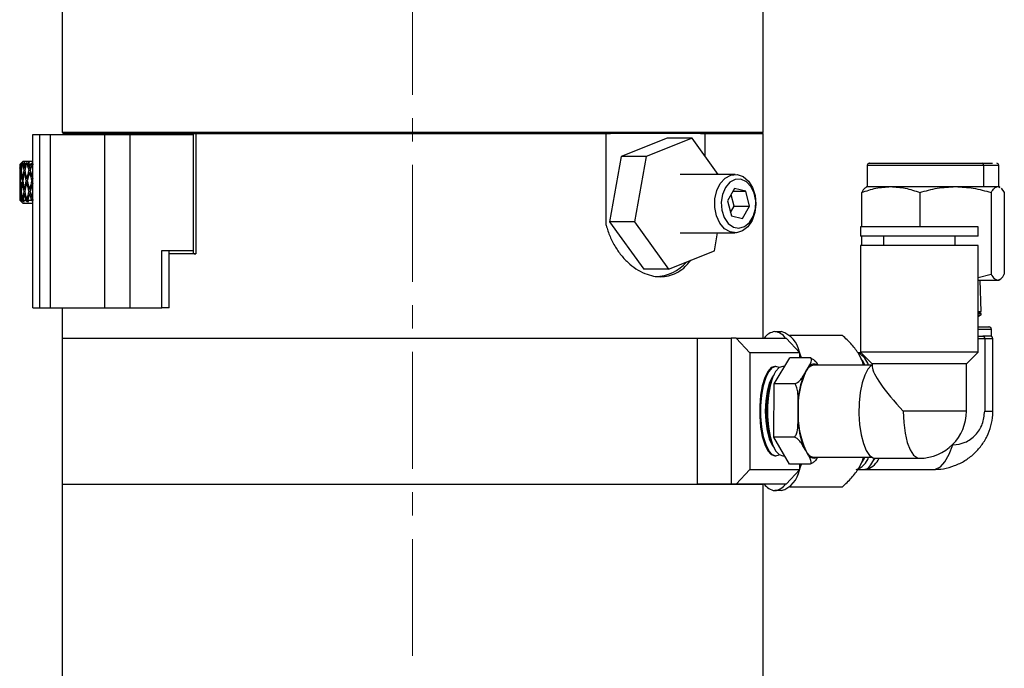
# Model space of a CAD drawing. Header units: inches. Extents: x 2.6 to 39.6, y 3.9 to 32.3.
# Tile 56 of 74: x 23.7 to 28, y 16.9 to 19.7. Entities that reach past the tile are written whole.
import ezdxf

# ---------------------------------------------------------------- set-up
doc = ezdxf.new("R2010")
doc.units = ezdxf.units.IN
doc.header["$MEASUREMENT"] = 0
doc.linetypes.add('CENTERX2', pattern=[0.8, 0.5, -0.1, 0.1, -0.1])

msp = doc.modelspace()

# ---------------------------------------------------------------- linework, layer by layer
at = {"color": 7, "linetype": 'CENTERX2', "lineweight": 18}
msp.add_line((25.4232, 11.3684), (25.4232, 24.8349), dxfattribs=at)
at = {"color": 7, "linetype": 'Continuous', "lineweight": 25}
for p, q in [((23.9232, 20.1978), (23.9232, 19.2078)), ((26.9232, 19.2078), (26.9232, 20.1978)), ((23.7982, 18.4578), (23.7982, 19.1978)), ((23.7982, 19.1978), (23.8282, 19.1978)), ((23.8282, 18.4578), (23.8282, 19.1978)), ((23.8282, 19.1978), (23.8732, 19.1978)), ((23.8732, 18.4578), (23.8732, 19.1978)), ((23.8732, 19.1978), (24.1064, 19.1978)), ((23.9232, 19.2078), (23.9282, 19.2028)), ((23.9232, 19.2078), (26.9232, 19.2078)), ((24.4839, 19.2028), (23.9282, 19.2028)), ((24.1064, 18.4578), (24.1064, 19.1978)), ((24.1064, 19.1978), (24.2147, 19.1978)), ((24.2147, 18.4578), (24.2147, 19.1978)), ((24.2147, 19.1978), (24.4839, 19.1978)), ((24.4839, 19.2028), (24.4839, 18.6945)), ((24.4853, 19.2028), (24.4953, 19.2028)), ((24.4953, 19.2028), (24.4953, 18.6878)), ((24.4953, 19.2028), (26.2516, 19.2028)), ((26.2516, 18.8103), (26.2516, 19.2028)), ((26.2516, 19.2028), (26.2701, 19.2028)), ((26.6551, 19.2028), (26.2701, 19.2028)), ((26.5129, 19.1826), (26.3164, 19.1042)), ((26.6189, 19.1826), (26.4225, 19.1042)), ((26.6189, 19.1826), (26.5129, 19.1826)), ((26.7313, 19.0278), (26.6189, 19.1826)), ((26.6551, 19.2028), (26.6737, 19.2028)), ((26.6737, 19.2028), (26.6737, 19.1072)), ((26.6737, 19.2028), (26.9232, 19.2028)), ((26.9182, 19.2028), (26.9232, 19.2078)), ((26.9232, 18.3278), (26.9232, 19.2028)), ((26.3164, 19.1042), (26.2662, 18.8244)), ((26.4225, 19.1042), (26.3164, 19.1042)), ((26.4225, 19.1042), (26.3722, 18.8244)), ((23.7567, 19.0848), (23.7417, 19.0698)), ((23.7417, 19.0698), (23.7417, 19.0651)), ((23.742, 19.0698), (23.7417, 19.0698)), ((23.7422, 19.055), (23.7417, 19.0551)), ((23.749, 19.0766), (23.742, 19.0698)), ((23.7428, 19.0698), (23.7481, 19.0748)), ((23.744, 19.0698), (23.7428, 19.0698)), ((23.7501, 19.0766), (23.744, 19.0698)), ((23.7456, 19.0698), (23.7528, 19.078)), ((23.7489, 19.0698), (23.7456, 19.0698)), ((23.7495, 19.0547), (23.7471, 19.0551)), ((23.7481, 19.0748), (23.749, 19.0766)), ((23.7565, 19.0766), (23.7489, 19.0698)), ((23.7528, 19.078), (23.7501, 19.0766)), ((23.7501, 19.0766), (23.7503, 19.0751)), ((23.7516, 19.0698), (23.7574, 19.0748)), ((23.7547, 19.0698), (23.7516, 19.0698)), ((23.7598, 19.0766), (23.7547, 19.0698)), ((23.7565, 19.0766), (23.7564, 19.0739)), ((23.7574, 19.0748), (23.7565, 19.0766)), ((23.7567, 19.0848), (23.7982, 19.0848)), ((23.7583, 19.0698), (23.7642, 19.078)), ((23.7643, 19.0698), (23.7583, 19.0698)), ((23.7642, 19.078), (23.7598, 19.0766)), ((23.7598, 19.0766), (23.7607, 19.0731)), ((23.7653, 19.0544), (23.7612, 19.0551)), ((23.7724, 19.0766), (23.7643, 19.0698)), ((23.7651, 19.0545), (23.7652, 19.0539)), ((23.7689, 19.0698), (23.775, 19.0748)), ((23.7739, 19.0698), (23.7689, 19.0698)), ((23.7724, 19.0766), (23.7717, 19.0721)), ((23.775, 19.0748), (23.7724, 19.0766)), ((23.7778, 19.0766), (23.7739, 19.0698)), ((23.7838, 19.078), (23.7778, 19.0766)), ((23.7778, 19.0766), (23.7797, 19.0706)), ((23.7793, 19.0698), (23.7838, 19.078)), ((23.7879, 19.0698), (23.7793, 19.0698)), ((23.7892, 19.0541), (23.7835, 19.0551)), ((23.7848, 19.0549), (23.7872, 19.0475)), ((23.7962, 19.0766), (23.7879, 19.0698)), ((23.7943, 19.0698), (23.7982, 19.073)), ((23.801, 19.0698), (23.7943, 19.0698)), ((23.7962, 19.0766), (23.7947, 19.0702)), ((23.7982, 19.0758), (23.7962, 19.0766)), ((27.369, 19.0679), (27.369, 18.9753)), ((27.369, 19.0679), (27.8657, 19.0679)), ((27.86, 19.0753), (27.905, 19.0753)), ((27.8657, 19.0679), (27.8657, 18.9753)), ((27.8657, 19.0679), (27.9315, 19.0679)), ((27.9315, 18.9753), (27.9315, 19.0679)), ((23.7417, 19.0451), (23.7419, 19.0451)), ((23.7422, 19.035), (23.7417, 19.0351)), ((23.7417, 19.0251), (23.7417, 18.9751)), ((23.7447, 19.0101), (23.7433, 19.0101)), ((23.7461, 19.0451), (23.7483, 19.0448)), ((23.7496, 19.0347), (23.7471, 19.0351)), ((23.7564, 19.0101), (23.7531, 19.0101)), ((23.7592, 19.0451), (23.7634, 19.0444)), ((23.7656, 19.0344), (23.7612, 19.0351)), ((23.7765, 19.0101), (23.7713, 19.0101)), ((23.7756, 19.0101), (23.776, 19.0084)), ((23.7806, 19.0451), (23.7868, 19.0441)), ((23.7898, 19.034), (23.7835, 19.0351)), ((23.7877, 19.0409), (23.7862, 19.0346)), ((23.7982, 19.0101), (23.7975, 19.0101)), ((26.8038, 19.0278), (26.5687, 19.0278)), ((23.7417, 18.9651), (23.7422, 18.9651)), ((23.744, 19.0001), (23.7428, 19.0001)), ((23.7447, 18.9901), (23.7433, 18.9901)), ((23.7471, 18.9651), (23.7496, 18.9654)), ((23.7547, 19.0001), (23.7516, 19.0001)), ((23.7564, 18.9901), (23.7531, 18.9901)), ((23.7612, 18.9651), (23.7656, 18.9658)), ((23.7738, 19.0001), (23.7689, 19.0001)), ((23.7765, 18.9901), (23.7713, 18.9901)), ((23.776, 18.9918), (23.7756, 18.9901)), ((23.7835, 18.9651), (23.7898, 18.9661)), ((23.7862, 18.9655), (23.7877, 18.9593)), ((23.7982, 19.0001), (23.7942, 19.0001)), ((23.7982, 18.9901), (23.7975, 18.9901)), ((26.801, 18.9667), (26.7704, 18.914)), ((26.8486, 18.9554), (26.801, 18.9667)), ((27.369, 18.9753), (27.364, 18.9724)), ((27.369, 18.9753), (27.4695, 18.9753)), ((27.4695, 18.9753), (27.7464, 18.9753)), ((27.7464, 18.9753), (27.8657, 18.9753)), ((27.8657, 18.9753), (27.9272, 18.9753)), ((27.9272, 18.9753), (27.9315, 18.9753)), ((27.9272, 18.9753), (27.9358, 18.9713)), ((27.9365, 18.9724), (27.9315, 18.9753)), ((27.9413, 18.9687), (27.9554, 18.9502)), ((23.7419, 18.9551), (23.7417, 18.9551)), ((23.7417, 18.9451), (23.7422, 18.9451)), ((23.7417, 18.9351), (23.7417, 18.9178)), ((23.7433, 18.9204), (23.7448, 18.9208)), ((23.7483, 18.9554), (23.7461, 18.9551)), ((23.7471, 18.9451), (23.7495, 18.9454)), ((23.7531, 18.9204), (23.7567, 18.9215)), ((23.7566, 18.9214), (23.7566, 18.9212)), ((23.7634, 18.9557), (23.7592, 18.9551)), ((23.7612, 18.9451), (23.7653, 18.9457)), ((23.7652, 18.9462), (23.7651, 18.9457)), ((23.7714, 18.9204), (23.7756, 18.9217)), ((23.7728, 18.9208), (23.774, 18.9121)), ((23.7756, 18.9217), (23.7741, 18.9122)), ((23.7868, 18.9561), (23.7806, 18.9551)), ((23.7835, 18.9451), (23.7892, 18.946)), ((23.7872, 18.9526), (23.7848, 18.9453)), ((23.7955, 18.9267), (23.7982, 18.9152)), ((23.7976, 18.9204), (23.7982, 18.9206)), ((26.7992, 18.8916), (26.7861, 18.941)), ((26.7945, 18.9554), (26.8486, 18.9554)), ((26.8655, 18.8916), (26.8486, 18.9554)), ((27.3451, 18.8029), (27.3451, 18.9502)), ((27.5939, 18.9502), (27.5939, 18.8029)), ((27.899, 18.9502), (27.899, 18.6004)), ((27.9554, 18.9502), (27.9554, 18.6004)), ((23.7417, 18.9178), (23.7567, 18.9028)), ((23.7417, 18.9178), (23.7424, 18.9178)), ((23.7424, 18.9178), (23.7484, 18.9121)), ((23.7511, 18.9105), (23.7446, 18.9178)), ((23.7446, 18.9178), (23.7505, 18.9178)), ((23.7484, 18.9136), (23.7484, 18.9122)), ((23.7484, 18.9121), (23.7484, 18.9122)), ((23.7484, 18.9122), (23.7485, 18.9121)), ((23.7486, 18.9133), (23.7485, 18.9121)), ((23.7485, 18.9121), (23.7511, 18.9105)), ((23.7505, 18.9178), (23.7571, 18.9121)), ((23.7615, 18.9105), (23.756, 18.9178)), ((23.756, 18.9178), (23.7671, 18.9178)), ((23.7982, 18.9028), (23.7567, 18.9028)), ((23.7568, 18.9167), (23.7571, 18.9121)), ((23.7573, 18.9161), (23.7571, 18.9122)), ((23.7579, 18.9154), (23.7571, 18.9121)), ((23.7571, 18.9121), (23.7571, 18.9122)), ((23.7571, 18.9122), (23.7571, 18.9121)), ((23.7571, 18.9121), (23.7615, 18.9105)), ((23.7671, 18.9178), (23.774, 18.9121)), ((23.774, 18.9121), (23.7741, 18.9122)), ((23.7759, 18.9178), (23.7741, 18.9121)), ((23.7741, 18.9122), (23.7741, 18.9121)), ((23.7741, 18.9121), (23.78, 18.9105)), ((23.78, 18.9105), (23.7759, 18.9178)), ((23.7759, 18.9178), (23.7918, 18.9178)), ((23.7918, 18.9178), (23.7982, 18.9127)), ((26.7704, 18.914), (26.7873, 18.8502)), ((26.7835, 18.8646), (26.7992, 18.8916)), ((26.7992, 18.8916), (26.8655, 18.8916)), ((26.8348, 18.8389), (26.8655, 18.8916)), ((26.7873, 18.8502), (26.8348, 18.8389)), ((26.3722, 18.8244), (26.2662, 18.8244)), ((26.2662, 18.8244), (26.4124, 18.623)), ((26.3722, 18.8244), (26.5185, 18.623)), ((27.3398, 18.8029), (27.3398, 18.7636)), ((27.8285, 18.8029), (27.3398, 18.8029)), ((27.8437, 18.8029), (27.8285, 18.8029)), ((27.8437, 18.7636), (27.8437, 18.8029)), ((26.5687, 18.7778), (26.8038, 18.7778)), ((26.7149, 18.7014), (26.7286, 18.7778)), ((27.8285, 18.7636), (27.3398, 18.7636)), ((27.3451, 18.7242), (27.3451, 18.7636)), ((27.4382, 18.7636), (27.4382, 18.7242)), ((27.7453, 18.7242), (27.7453, 18.7636)), ((27.8437, 18.7636), (27.8285, 18.7636)), ((27.3398, 18.7242), (27.3398, 18.2675)), ((27.8285, 18.7242), (27.3398, 18.7242)), ((27.8437, 18.7242), (27.8285, 18.7242)), ((27.8437, 18.2675), (27.8437, 18.7242)), ((24.3501, 18.7028), (24.4708, 18.7028)), ((24.3501, 18.4578), (24.3501, 18.7028)), ((24.3814, 18.4578), (24.3814, 18.7028)), ((24.4953, 18.6878), (24.3814, 18.6878)), ((24.4708, 18.7028), (24.4839, 18.7028)), ((26.5185, 18.623), (26.7149, 18.7014)), ((26.5185, 18.623), (26.4124, 18.623)), ((27.8437, 18.587), (27.899, 18.6004)), ((27.8437, 18.5753), (27.9272, 18.5753)), ((27.856, 18.4421), (27.8519, 18.5753)), ((27.9272, 18.5753), (27.9315, 18.5753)), ((27.9315, 18.5753), (27.9365, 18.5782)), ((23.7982, 18.4578), (23.8282, 18.4578)), ((23.8282, 18.4578), (23.8732, 18.4578)), ((23.8732, 18.4578), (24.1064, 18.4578)), ((23.9232, 18.4578), (23.9232, 18.3278)), ((24.1064, 18.4578), (24.2147, 18.4578)), ((24.2147, 18.4578), (24.3501, 18.4578)), ((24.3814, 18.4578), (24.3501, 18.4578)), ((27.8437, 18.435), (27.856, 18.4421)), ((27.8437, 18.4421), (27.856, 18.4421)), ((27.8563, 18.4334), (27.8437, 18.4334)), ((27.8437, 18.4198), (27.8565, 18.4271)), ((27.8437, 18.4271), (27.8565, 18.4271)), ((27.8565, 18.4271), (27.8563, 18.4334)), ((26.9737, 18.3553), (27.0007, 18.3553)), ((27.0379, 18.3401), (27.2613, 18.3401)), ((27.8437, 18.3653), (27.9003, 18.3653)), ((27.8437, 18.3353), (27.8641, 18.3353)), ((27.896, 18.3353), (27.8967, 18.3347)), ((27.9003, 18.3345), (27.9003, 18.3653)), ((23.9232, 18.3278), (23.9232, 17.7028)), ((23.9232, 18.3278), (26.6426, 18.3278)), ((23.9232, 18.3278), (25.4232, 18.3278)), ((25.4232, 18.3278), (26.6426, 18.3278)), ((26.6426, 17.7028), (26.6426, 18.3278)), ((26.6426, 18.3278), (26.7869, 18.3278)), ((26.7869, 18.3278), (26.7869, 17.7028)), ((26.8081, 18.3278), (26.7869, 18.3278)), ((26.8668, 18.2653), (26.8081, 18.3278)), ((26.8081, 18.3278), (27.0218, 18.3278)), ((27.0218, 18.3278), (27.0806, 18.2653)), ((27.8437, 18.3253), (27.8714, 18.3253)), ((27.8714, 18.3253), (27.8714, 18.0153)), ((27.8714, 18.3253), (27.9062, 18.3253)), ((27.9062, 18.0153), (27.9062, 18.3253)), ((27.0806, 18.2653), (26.8668, 18.2653)), ((26.8668, 18.2653), (26.8668, 17.7653)), ((27.0806, 18.2426), (27.0806, 18.2653)), ((27.0872, 18.2426), (27.0806, 18.2626)), ((27.342, 18.2653), (27.3282, 18.2653)), ((27.3398, 18.2675), (27.3902, 18.2171)), ((27.8285, 18.2675), (27.3398, 18.2675)), ((27.7933, 18.2171), (27.8437, 18.2675)), ((27.8437, 18.2675), (27.8285, 18.2675)), ((26.9701, 18.1319), (27.038, 18.2426)), ((26.9777, 18.2068), (26.9737, 18.2068)), ((27.016, 18.2068), (27.0072, 18.2068)), ((27.1273, 18.2426), (27.038, 18.2426)), ((27.1076, 18.1872), (27.1198, 18.2072)), ((27.3875, 18.2122), (27.1404, 18.2122)), ((27.3902, 18.2171), (27.3902, 18.2047)), ((27.7812, 18.2171), (27.3902, 18.2171)), ((27.7933, 18.2171), (27.7812, 18.2171)), ((27.7933, 18.0153), (27.7933, 18.2171)), ((26.9652, 18.1622), (26.9584, 18.146)), ((27.0954, 18.1673), (27.1076, 18.1872)), ((26.9689, 17.9046), (26.9701, 18.1319)), ((27.0594, 18.1319), (26.9701, 18.1319)), ((27.0731, 18.0182), (27.0733, 18.0591)), ((27.0729, 17.9773), (27.0731, 18.0182)), ((27.7933, 18.0153), (27.5228, 18.0153)), ((27.8714, 18.0153), (27.9062, 18.0153)), ((26.9584, 17.8847), (26.9652, 17.8684)), ((27.0583, 17.9046), (26.9689, 17.9046)), ((27.0357, 17.788), (26.9689, 17.9046)), ((27.1059, 17.8463), (27.0939, 17.8673)), ((27.7325, 17.871), (27.7358, 17.871)), ((27.1179, 17.8253), (27.1059, 17.8463)), ((26.9737, 17.8238), (26.9777, 17.8238)), ((27.0072, 17.8238), (27.0152, 17.8238)), ((27.125, 17.788), (27.0357, 17.788)), ((27.0806, 17.7681), (27.0872, 17.788)), ((27.0806, 17.7653), (27.0806, 17.788)), ((27.1404, 17.8185), (27.3875, 17.8185)), ((27.3931, 17.8002), (27.4002, 17.8153)), ((27.3931, 17.8002), (27.4023, 17.8144)), ((27.4024, 17.8138), (27.5918, 17.8138)), ((26.8081, 17.7028), (26.8668, 17.7653)), ((26.8668, 17.7653), (27.0806, 17.7653)), ((27.0806, 17.7653), (27.0218, 17.7028)), ((27.3282, 17.7653), (27.359, 17.7653)), ((27.359, 17.7653), (27.6503, 17.7653)), ((23.9232, 17.7028), (23.9232, 15.4108)), ((23.9232, 17.7028), (26.6426, 17.7028)), ((23.9232, 17.7028), (26.9232, 17.7028)), ((24.8926, 17.7028), (24.8926, 17.7028)), ((24.9724, 17.7028), (24.9724, 17.7028)), ((25.1299, 17.7028), (25.1299, 17.7028)), ((25.9538, 17.7028), (25.9538, 17.7028)), ((26.7869, 17.7028), (26.6426, 17.7028)), ((26.6944, 17.7028), (26.6944, 17.7028)), ((26.8081, 17.7028), (26.7869, 17.7028)), ((27.0218, 17.7028), (26.8081, 17.7028)), ((26.8519, 17.7028), (26.8519, 17.7028)), ((26.9232, 15.4108), (26.9232, 17.7028)), ((27.0007, 17.6753), (26.9737, 17.6753)), ((27.2613, 17.6906), (27.0379, 17.6906))]:
    msp.add_line(p, q, dxfattribs=at)
at = {"color": 7, "linetype": 'Continuous', "lineweight": 25, "flags": 128}
for points in [[(26.8348, 18.7858), (26.809, 18.778), (26.7828, 18.7814), (26.7584, 18.7956), (26.7381, 18.8193), (26.7236, 18.8504), (26.7162, 18.8862), (26.7166, 18.9234), (26.7248, 18.9589), (26.74, 18.9893), (26.7609, 19.0121), (26.7855, 19.0251), (26.8118, 19.0273), (26.8374, 19.0184), (26.86, 18.9993), (26.8776, 18.9716), (26.8887, 18.9378), (26.8922, 18.9008), (26.8879, 18.8641), (26.876, 18.8308), (26.8578, 18.8039), (26.8348, 18.7858)], [(26.844, 18.8045), (26.8651, 18.8218), (26.8812, 18.8478), (26.8904, 18.8798), (26.8918, 18.9144), (26.8851, 18.9476), (26.8712, 18.976), (26.8515, 18.9965), (26.8282, 19.0068), (26.8037, 19.0059), (26.7808, 18.9938), (26.762, 18.9718), (26.7492, 18.9424), (26.7438, 18.9086), (26.7465, 18.8743), (26.7569, 18.843), (26.774, 18.8182), (26.7958, 18.8026), (26.82, 18.7979), (26.844, 18.8045)], [(26.9737, 18.2068), (26.958, 18.2013), (26.9432, 18.1849), (26.9302, 18.1587), (26.9198, 18.1241), (26.9124, 18.0832), (26.9087, 18.0384), (26.9087, 17.9922), (26.9124, 17.9474), (26.9198, 17.9065), (26.9302, 17.872), (26.9432, 17.8458), (26.958, 17.8294), (26.9737, 17.8238)], [(26.9925, 18.2019), (26.9777, 18.2068), (26.962, 18.2012), (26.9473, 18.1849), (26.9343, 18.1587), (26.9238, 18.1241), (26.9165, 18.0832), (26.9127, 18.0384), (26.9127, 17.9922), (26.9165, 17.9474), (26.9238, 17.9066), (26.9343, 17.872), (26.9473, 17.8458), (26.962, 17.8294), (26.9777, 17.8239), (26.9925, 17.8288)], [(26.9925, 18.2019), (26.9777, 18.2068), (26.962, 18.2013), (26.9473, 18.1849), (26.9343, 18.1587), (26.9238, 18.1241), (26.9165, 18.0832), (26.9127, 18.0384), (26.9127, 17.9922), (26.9165, 17.9474), (26.9238, 17.9065), (26.9343, 17.872), (26.9473, 17.8458), (26.962, 17.8294), (26.9777, 17.8238), (26.9925, 17.8288)], [(27.0072, 18.2068), (26.9916, 18.2013), (26.9768, 18.1849), (26.9638, 18.1587), (26.9533, 18.1241), (26.946, 18.0832), (26.9422, 18.0384), (26.9422, 17.9922), (26.946, 17.9474), (26.9533, 17.9065), (26.9638, 17.872), (26.9768, 17.8458), (26.9916, 17.8294), (27.0072, 17.8238), (27.0072, 17.8238)], [(27.3902, 18.2137), (27.3865, 18.2115), (27.3714, 18.1955), (27.358, 18.1697), (27.3471, 18.1357), (27.339, 18.0952), (27.3345, 18.0503), (27.3335, 18.0036), (27.3363, 17.9575), (27.3426, 17.9145), (27.3522, 17.877), (27.3645, 17.8469), (27.3788, 17.8259), (27.3943, 17.8151), (27.4024, 17.8138)], [(26.9699, 18.1727), (26.9615, 18.1611), (26.9496, 18.1343), (26.9404, 18.0995), (26.9347, 18.0589), (26.9327, 18.0153), (26.9347, 17.9718), (26.9404, 17.9312), (26.9496, 17.8963), (26.9615, 17.8696), (26.9699, 17.8579)], [(27.5228, 18.0153), (27.5248, 17.9671), (27.5307, 17.9217), (27.5402, 17.8817), (27.5526, 17.8494), (27.5673, 17.8269), (27.5835, 17.8152), (27.5918, 17.8138)], [(27.6503, 17.7653), (27.6608, 17.7667), (27.6817, 17.7776), (27.7015, 17.7992), (27.7197, 17.8306), (27.7358, 17.871)], [(27.371, 17.7671), (27.3709, 17.7671), (27.359, 17.7653)]]:
    msp.add_lwpolyline(points, dxfattribs=at)
at = {"color": 7, "linetype": 'Continuous', "lineweight": 25}
for centre, radius, start, end in [((27.3764, 19.0679), 0.00741, 90, 180), ((27.859, 19.0687), 0.00672, 353.4591, 81.4483), ((27.9241, 19.0679), 0.00741, 0, 90), ((26.4576, 18.7731), 0.1829, 271.583, 319.4079), ((27.8903, 18.3653), 0.01, 360, 90), ((26.9822, 18.2893), 0.0666, 97.325, 144.6226), ((26.9652, 18.2893), 0.0666, 35.3774, 82.675), ((26.9689, 18.2484), 0.1116, 9.6574, 73.4119), ((27.8962, 18.3253), 0.01, 0, 90), ((27.2853, 18.1823), 0.0937, 18.6257, 59.8022), ((27.1067, 18.1312), 0.2599, 18.1635, 29.44), ((27.1466, 18.1701), 0.0426, 98.2925, 156.2084), ((27.1402, 18.1885), 0.0276, 59.0575, 137.4385), ((27.4305, 18.0333), 0.3577, 154.5048, 182.4095), ((27.4568, 18.0371), 0.3842, 160.1953, 176.7191), ((27.3294, 18.0153), 0.3934, 160.6057, 199.3943), ((27.4465, 18.0004), 0.3738, 177.2663, 204.3397), ((27.5918, 18.0153), 0.2016, 270, 0), ((27.4737, 17.9968), 0.4013, 182.7802, 198.8257), ((27.1458, 17.8604), 0.0423, 199.4819, 262.7441), ((27.14, 17.8424), 0.0279, 217.6148, 301.0793), ((27.2977, 17.8415), 0.0798, 287.2613, 343.2159), ((27.1067, 17.8995), 0.2599, 330.56, 341.8365), ((27.3327, 17.8557), 0.0965, 293.4409, 334.2633), ((26.9689, 17.7823), 0.1116, 286.5881, 350.3426), ((26.9822, 17.7414), 0.0666, 215.3774, 262.675), ((26.9652, 17.7414), 0.0666, 277.325, 324.6226)]:
    msp.add_arc(centre, radius, start, end, dxfattribs=at)
for centre, major_axis, ratio, start_param, end_param in [((24.0482, 19.0001), (-0.0387, 0.5304), 0.57322, 1.397178, 1.425132), ((24.0482, 19.0201), (-0.0387, 0.5304), 0.57322, 1.435095, 1.462944), ((24.0482, 19.0001), (-0.0387, 0.5304), 0.57322, 1.425132, 1.444038), ((24.0482, 18.9801), (-0.0387, 0.5304), 0.57322, 1.359069, 1.406219), ((24.0482, 19.0001), (-0.1101, 0.5275), 0.542256, 1.326332, 1.373192), ((24.0482, 19.0201), (-0.1101, 0.5275), 0.542256, 1.364249, 1.392098), ((24.0482, 19.0001), (0.0387, 0.5304), 0.57322, 1.480879, 1.508833), ((24.0482, 18.9801), (0.0387, 0.5304), 0.57322, 1.44277, 1.48992), ((24.0482, 19.0001), (-0.1679, 0.5245), 0.488877, 1.283772, 1.330632), ((24.0482, 19.0201), (-0.1679, 0.5245), 0.488877, 1.321689, 1.349538), ((24.0482, 19.0001), (0.1101, 0.5275), 0.542256, 1.551725, 1.579679), ((24.0482, 18.9801), (0.1101, 0.5275), 0.542256, 1.513616, 1.560766), ((24.0482, 19.0001), (-0.2121, 0.5232), 0.422924, 1.26927, 1.31613), ((24.0482, 19.0201), (-0.2121, 0.5232), 0.422924, 1.307187, 1.335036), ((24.0482, 19.0001), (0.1679, 0.5245), 0.488877, 1.594284, 1.622239), ((24.0482, 18.9801), (0.1679, 0.5245), 0.488877, 1.556176, 1.603326), ((24.0482, 19.0001), (-0.0387, 0.5304), 0.57322, 1.444038, 1.462944), ((24.0482, 18.9801), (-0.0387, 0.5304), 0.57322, 1.425132, 1.444038), ((24.0482, 19.0001), (-0.0387, 0.5304), 0.57322, 1.462944, 1.528946), ((24.0482, 19.0201), (-0.0387, 0.5304), 0.57322, 1.481857, 1.547784), ((24.0482, 19.0001), (0.0387, 0.5304), 0.57322, 1.527739, 1.593809), ((24.0482, 18.9801), (0.0387, 0.5304), 0.57322, 1.508833, 1.574964), ((24.0482, 19.0001), (-0.1101, 0.5275), 0.542256, 1.392098, 1.4581), ((24.0482, 19.0201), (-0.1101, 0.5275), 0.542256, 1.411011, 1.476938), ((24.0482, 19.0001), (0.1101, 0.5275), 0.542256, 1.598585, 1.664655), ((24.0482, 18.9801), (0.1101, 0.5275), 0.542256, 1.579679, 1.64581), ((24.0482, 19.0001), (-0.1679, 0.5245), 0.488877, 1.349538, 1.41554), ((24.0482, 19.0201), (-0.1679, 0.5245), 0.488877, 1.368451, 1.434378), ((24.0482, 19.0001), (0.1679, 0.5245), 0.488877, 1.641145, 1.707215), ((24.0482, 18.9801), (0.1679, 0.5245), 0.488877, 1.622239, 1.68837), ((24.0482, 19.0001), (-0.2121, 0.5232), 0.422924, 1.335036, 1.401038), ((24.0482, 19.0201), (-0.2121, 0.5232), 0.422924, 1.353949, 1.419876), ((24.0482, 19.0001), (0.0387, 0.5304), 0.57322, 1.612647, 1.678649), ((24.0482, 19.0201), (0.0387, 0.5304), 0.57322, 1.697555, 1.716461), ((24.0482, 19.0001), (0.0387, 0.5304), 0.57322, 1.678649, 1.697555), ((24.0482, 18.9801), (0.0387, 0.5304), 0.57322, 1.593809, 1.659736), ((24.0482, 19.0001), (-0.0387, 0.5304), 0.57322, 1.547784, 1.613854), ((24.0482, 19.0201), (-0.0387, 0.5304), 0.57322, 1.566628, 1.63276), ((24.0482, 19.0001), (0.1101, 0.5275), 0.542256, 1.683493, 1.749495), ((24.0482, 18.9801), (0.1101, 0.5275), 0.542256, 1.664655, 1.730582), ((24.0482, 19.0001), (-0.1101, 0.5275), 0.542256, 1.476938, 1.543008), ((24.0482, 19.0201), (-0.1101, 0.5275), 0.542256, 1.495782, 1.561914), ((24.0482, 19.0001), (0.1679, 0.5245), 0.488877, 1.726053, 1.792054), ((24.0482, 18.9801), (0.1679, 0.5245), 0.488877, 1.707215, 1.773141), ((24.0482, 19.0001), (-0.1679, 0.5245), 0.488877, 1.434378, 1.500448), ((24.0482, 19.0201), (-0.1679, 0.5245), 0.488877, 1.453223, 1.519354), ((24.0482, 19.0001), (0.2121, 0.5232), 0.422924, 1.740555, 1.806556), ((24.0482, 18.9801), (0.2121, 0.5232), 0.422924, 1.721717, 1.787644), ((24.0482, 19.0001), (0.0387, 0.5304), 0.57322, 1.697555, 1.716461), ((24.0482, 19.0001), (0.0387, 0.5304), 0.57322, 1.716461, 1.768207), ((24.0482, 18.9801), (0.0387, 0.5304), 0.57322, 1.678649, 1.697555), ((24.0482, 19.0201), (0.0387, 0.5304), 0.57322, 1.735374, 1.801576), ((24.0482, 19.0001), (0.1101, 0.5275), 0.542256, 1.768401, 1.834196), ((24.0482, 18.9801), (0.1101, 0.5275), 0.542256, 1.749495, 1.801023), ((24.0482, 19.0001), (-0.0387, 0.5304), 0.57322, 1.63276, 1.684506), ((24.0482, 19.0201), (-0.0387, 0.5304), 0.57322, 1.651673, 1.717875), ((24.0482, 19.0001), (0.1679, 0.5245), 0.488877, 1.81096, 1.876755), ((24.0482, 18.9801), (0.1679, 0.5245), 0.488877, 1.792054, 1.843583), ((24.0482, 19.0001), (-0.1101, 0.5275), 0.542256, 1.561914, 1.61366), ((24.0482, 19.0201), (-0.1101, 0.5275), 0.542256, 1.580827, 1.647028), ((24.0482, 19.0001), (0.2121, 0.5232), 0.422924, 1.825463, 1.891258), ((24.0482, 18.9801), (0.2121, 0.5232), 0.422924, 1.806556, 1.858085), ((24.0482, 19.0001), (-0.1679, 0.5245), 0.488877, 1.519354, 1.5711), ((24.0482, 19.0201), (-0.1679, 0.5245), 0.488877, 1.538267, 1.604469), ((27.5918, 18.0153), (-0.1985, 0.1985), 0.176327, 0.174533, 1.396263)]:
    msp.add_ellipse(centre, major_axis=major_axis, ratio=ratio, start_param=start_param, end_param=end_param, dxfattribs=at)
for points, knots in [([(27.3778, 19.0753), (27.3775, 19.0753), (27.3764, 19.0753), (27.3866, 19.0753), (27.4136, 19.0753), (27.4701, 19.0753), (27.5477, 19.0753), (27.6179, 19.0753), (27.6743, 19.0753), (27.7296, 19.0753), (27.7967, 19.0753), (27.8351, 19.0753), (27.86, 19.0753)], [0, 0, 0, 0, 0.035771, 0.120392, 0.203253, 0.357181, 0.511108, 0.59397, 0.67859, 0.763211, 0.846073, 1, 1, 1, 1]), ([(27.3451, 18.9502), (27.3653, 18.9572), (27.4061, 18.9714), (27.4482, 18.974), (27.4695, 18.9753)], [0, 0, 0, 0, 0.495458, 1, 1, 1, 1]), ([(27.3647, 18.9713), (27.3628, 18.9706), (27.3562, 18.9682), (27.3497, 18.9578), (27.3451, 18.9502)], [0, 0, 0, 0, 0.275607, 1, 1, 1, 1]), ([(27.4695, 18.9753), (27.4903, 18.9741), (27.5325, 18.9715), (27.5732, 18.9574), (27.5939, 18.9502)], [0, 0, 0, 0, 0.494511, 1, 1, 1, 1]), ([(27.5939, 18.9502), (27.6186, 18.9572), (27.6687, 18.9714), (27.7204, 18.974), (27.7464, 18.9753)], [0, 0, 0, 0, 0.495458, 1, 1, 1, 1]), ([(27.7464, 18.9753), (27.772, 18.9741), (27.8237, 18.9715), (27.8737, 18.9574), (27.899, 18.9502)], [0, 0, 0, 0, 0.494511, 1, 1, 1, 1]), ([(27.899, 18.9502), (27.9036, 18.9572), (27.9129, 18.9714), (27.9224, 18.974), (27.9272, 18.9753)], [0, 0, 0, 0, 0.495458, 1, 1, 1, 1]), ([(26.2516, 18.8103), (26.2566, 18.794), (26.2668, 18.7609), (26.2903, 18.7163), (26.3189, 18.6764), (26.3517, 18.6432), (26.388, 18.6171), (26.4257, 18.5993), (26.4641, 18.5901), (26.5011, 18.5898), (26.5365, 18.5982), (26.5686, 18.615), (26.5947, 18.6359), (26.6081, 18.6538), (26.6134, 18.6609)], [0, 0, 0, 0, 0.085255, 0.173011, 0.258255, 0.345935, 0.431745, 0.520104, 0.604789, 0.692012, 0.775348, 0.861079, 0.944866, 1, 1, 1, 1]), ([(24.4844, 18.6945), (24.4843, 18.6935), (24.4841, 18.6909), (24.4881, 18.6884), (24.4931, 18.688), (24.4953, 18.6878)], [0, 0, 0, 0, 0.260009, 0.667126, 1, 1, 1, 1]), ([(27.899, 18.6004), (27.9036, 18.5934), (27.9129, 18.5793), (27.9224, 18.5766), (27.9272, 18.5753)], [0, 0, 0, 0, 0.495458, 1, 1, 1, 1]), ([(27.9272, 18.5753), (27.932, 18.5766), (27.9415, 18.5792), (27.9508, 18.5933), (27.9554, 18.6004)], [0, 0, 0, 0, 0.494511, 1, 1, 1, 1]), ([(27.8437, 18.3753), (27.8524, 18.3753), (27.8703, 18.3753), (27.8842, 18.3753), (27.8927, 18.3753), (27.8895, 18.3753), (27.8891, 18.3753)], [0, 0, 0, 0, 0.3093215, 0.6362609, 0.9564062, 1, 1, 1, 1]), ([(27.333, 18.2589), (27.3238, 18.2725), (27.305, 18.3), (27.276, 18.3266), (27.2613, 18.3401)], [0, 0, 0, 0, 0.494511, 1, 1, 1, 1]), ([(27.8641, 18.3353), (27.8647, 18.3353), (27.8658, 18.3352), (27.8675, 18.3343), (27.869, 18.3329), (27.8702, 18.331), (27.8709, 18.3292), (27.8713, 18.3273), (27.8714, 18.326), (27.8714, 18.3253)], [0, 0, 0, 0, 0.155424, 0.290772, 0.500767, 0.633018, 0.759895, 0.881997, 1, 1, 1, 1]), ([(27.3519, 18.2122), (27.3517, 18.2139), (27.3494, 18.2292), (27.3407, 18.245), (27.333, 18.2589)], [0, 0, 0, 0, 0.115831, 1, 1, 1, 1]), ([(27.1198, 18.2072), (27.1202, 18.2078), (27.1241, 18.2142), (27.1294, 18.2241), (27.1319, 18.2357), (27.1286, 18.2406), (27.1273, 18.2426)], [0, 0, 0, 0, 0.052873, 0.517957, 0.809655, 1, 1, 1, 1]), ([(27.1273, 18.2426), (27.1312, 18.2404), (27.1441, 18.233), (27.1526, 18.222), (27.1575, 18.2141), (27.1586, 18.2122)], [0, 0, 0, 0, 0.248431, 0.8186, 1, 1, 1, 1]), ([(27.3586, 18.2122), (27.358, 18.2135), (27.3532, 18.2251), (27.3475, 18.2355), (27.342, 18.2386), (27.342, 18.2386)], [0, 0, 0, 0, 0.115308, 0.989032, 1, 1, 1, 1]), ([(27.0594, 18.1319), (27.0634, 18.134), (27.0763, 18.141), (27.0866, 18.1536), (27.0928, 18.1633), (27.0954, 18.1673)], [0, 0, 0, 0, 0.204336, 0.673302, 1, 1, 1, 1]), ([(27.0733, 18.0591), (27.0733, 18.0605), (27.0734, 18.0735), (27.0726, 18.0938), (27.0682, 18.1177), (27.0619, 18.1278), (27.0594, 18.1319)], [0, 0, 0, 0, 0.052977, 0.518036, 0.80972, 1, 1, 1, 1]), ([(27.6503, 17.7653), (27.6652, 17.7661), (27.6967, 17.7676), (27.743, 17.7808), (27.787, 17.8022), (27.8257, 17.8314), (27.858, 17.8668), (27.8828, 17.9075), (27.8993, 17.952), (27.9057, 17.9887), (27.9061, 18.0099), (27.9062, 18.0153)], [0, 0, 0, 0, 0.1134039, 0.2382947, 0.3614606, 0.4829336, 0.6029259, 0.7218285, 0.8402311, 0.9589137, 1, 1, 1, 1]), ([(27.0583, 17.9046), (27.061, 17.9089), (27.0697, 17.9233), (27.0723, 17.9492), (27.0727, 17.9691), (27.0729, 17.9773)], [0, 0, 0, 0, 0.204356, 0.673363, 1, 1, 1, 1]), ([(27.0939, 17.8673), (27.0935, 17.868), (27.0896, 17.8747), (27.0829, 17.8851), (27.0713, 17.8973), (27.062, 17.9025), (27.0583, 17.9046)], [0, 0, 0, 0, 0.052873, 0.517957, 0.809655, 1, 1, 1, 1]), ([(27.125, 17.788), (27.1264, 17.7903), (27.1309, 17.7976), (27.1258, 17.8109), (27.1202, 17.8212), (27.1179, 17.8253)], [0, 0, 0, 0, 0.204336, 0.673302, 1, 1, 1, 1]), ([(27.1575, 17.8185), (27.1544, 17.8138), (27.1489, 17.8056), (27.1381, 17.795), (27.1287, 17.79), (27.125, 17.788)], [0, 0, 0, 0, 0.441854, 0.779604, 1, 1, 1, 1]), ([(27.333, 17.7718), (27.3406, 17.7854), (27.3493, 17.8012), (27.3515, 17.8164), (27.3518, 17.8185)], [0, 0, 0, 0, 0.866391, 1, 1, 1, 1]), ([(27.3407, 17.7913), (27.3412, 17.7916), (27.3471, 17.7947), (27.3532, 17.8055), (27.358, 17.8171), (27.3586, 17.8185)], [0, 0, 0, 0, 0.076119, 0.892288, 1, 1, 1, 1]), ([(27.359, 17.7653), (27.3644, 17.7669), (27.375, 17.7701), (27.3872, 17.7904), (27.3931, 17.8002)], [0, 0, 0, 0, 0.5161994, 1, 1, 1, 1]), ([(27.2613, 17.6906), (27.2757, 17.7038), (27.3048, 17.7304), (27.3235, 17.7579), (27.333, 17.7718)], [0, 0, 0, 0, 0.495458, 1, 1, 1, 1])]:
    msp.add_open_spline(points, degree=3, knots=knots, dxfattribs=at)
for points in [[(27.896, 18.3353), (27.894, 18.3353), (27.89, 18.3353), (27.8728, 18.3353), (27.8641, 18.3353)], [(27.7358, 17.871), (27.7535, 17.8731), (27.7891, 17.8775), (27.8339, 17.9109), (27.8653, 17.9586), (27.8694, 17.9964), (27.8714, 18.0153)]]:
    msp.add_open_spline(points, degree=3, dxfattribs=at)

doc.saveas('drawing.dxf')
